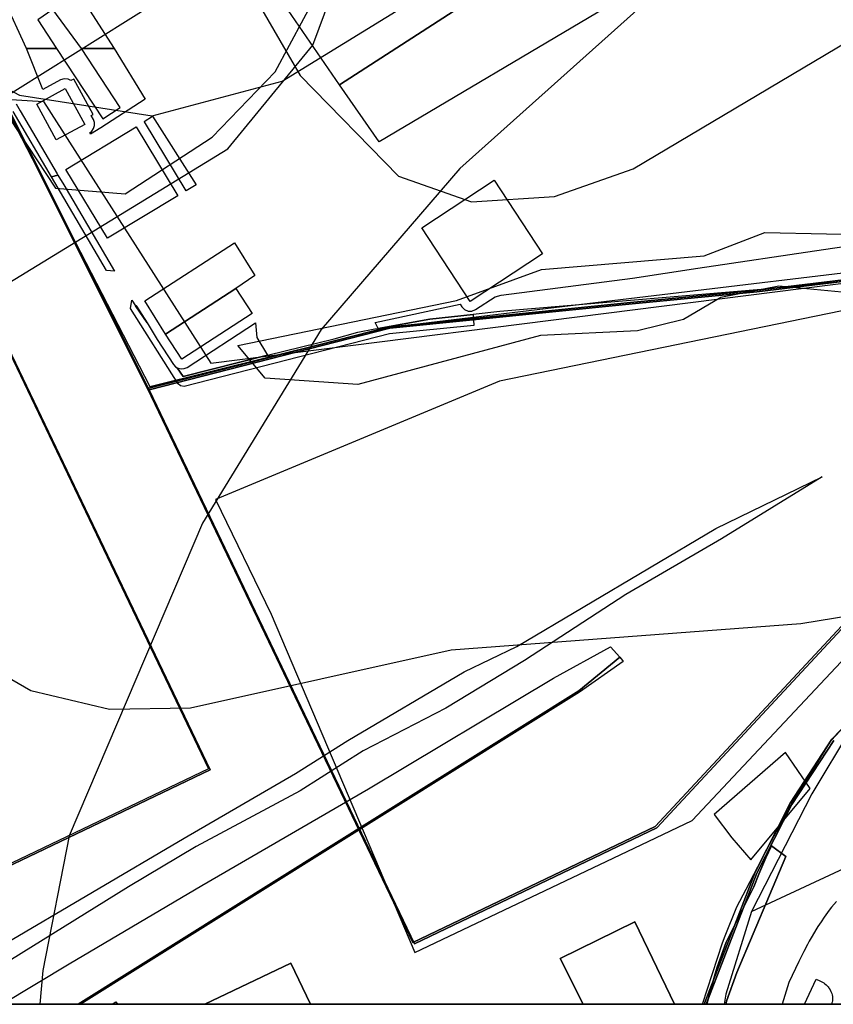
# Model space of a CAD drawing. Header units: metres. Extents: x 15747 to 16863, y 15840 to 16796.
# Tile 4 of 35: x 16114 to 16239, y 15840 to 15990. Entities that reach past the tile are written whole.
import ezdxf

# ---------------------------------------------------------------- set-up
doc = ezdxf.new("R2010")
doc.units = ezdxf.units.M
doc.layers.add('00 Рамка', color=7, linetype='Continuous')
for name, color, linetype, true_color in [('02 Озеленение', 7, 'Continuous', 0xe4efdb), ('03 Существующее использование', 7, 'Continuous', 0x808080), ('04 Земельные участки (ЕГРН)', 7, 'Continuous', 0x1f3fbf), ('05 Застройка', 7, 'Continuous', 0x8c8c8c), ('07 ЗОУИТ и СЗЗ', 7, 'Continuous', 0x000000), ('09 ППТ и ПМТ', 7, 'Continuous', 0x00d000), ('10 ГПЗУ', 7, 'Continuous', 0x7b7bf2), ('11 КРТ', 7, 'Continuous', 0x1f3fbf), ('12 ПЗЗ – территориальные зоны', 7, 'Continuous', 0x000000), ('13 Генплан – функциональные зоны', 7, 'Continuous', 0x000000)]:
    doc.layers.add(name, color=color, linetype=linetype, true_color=true_color)

msp = doc.modelspace()

# ---------------------------------------------------------------- linework, layer by layer
at = {"layer": '00 Рамка'}
msp.add_lwpolyline([(15747.13, 15839.57), (16863.13, 15839.57), (16863.13, 16795.57), (15747.13, 16795.57)], close=True, dxfattribs=at)
at = {"layer": '02 Озеленение', "true_color": 0xe4efdb}
for points in [[(16123.75, 15985.49), (16119.4, 15991.45), (16117.08, 15989.88), (16119.92, 15985.49), (16115.33, 15985.49), (16111.94, 15993.02), (16116.33, 15995.72), (16119.37, 15997.63), (16122.23, 15995.71), (16128.73, 15985.49)], [(16117.86, 15979.24), (16115.33, 15985.49), (16119.92, 15985.49), (16127.02, 15974.8), (16129.64, 15976.5), (16123.75, 15985.49), (16128.73, 15985.49), (16133.49, 15977.8), (16126.68, 15973.41), (16125.15, 15972.42), (16125.02, 15972.65), (16125.34, 15972.9), (16125.61, 15973.29), (16125.74, 15973.74), (16125.73, 15974.21), (16125.57, 15974.65), (16125.23, 15975.27), (16125.52, 15975.43), (16122.56, 15980.85), (16122.12, 15980.61), (16121.7, 15980.83), (16121.12, 15980.89), (16120.56, 15980.71)], [(16139.75, 15963.78), (16139.74, 15963.8), (16133.39, 15974.3), (16133.33, 15974.36), (16134.59, 15975.18), (16141.24, 15964.7)], [(16121.05, 15964.69), (16128.81, 15951.53), (16127.58, 15951.6), (16119.16, 15965.9), (16120.14, 15966.19)], [(16186.92, 15947.62), (16187.83, 15947.83), (16207.9, 15950.45), (16217.89, 15951.98), (16237.04, 15954.81), (16283.36, 15961.64), (16283.67, 15961.21), (16286.92, 15956.56), (16274.73, 15955.14), (16242.21, 15950.18), (16232.97, 15949.17), (16187.61, 15945.36), (16183.57, 15944.92), (16176.94, 15944.21), (16169.04, 15942.78), (16168.62, 15943.67), (16181.6, 15946.45), (16181.84, 15946.08), (16182.25, 15945.66), (16182.79, 15945.43), (16183.38, 15945.43), (16183.92, 15945.65)], [(16135.32, 15941.07), (16135.33, 15941.06), (16137.8, 15937.26), (16138.11, 15936.91), (16138.38, 15936.76), (16139.28, 15935.42), (16152.16, 15938.7), (16162.34, 15941.17), (16165.97, 15942.18), (16168.56, 15942.69), (16169.04, 15942.78), (16176.94, 15944.21), (16183.57, 15944.92), (16183.66, 15943.22), (16170.77, 15941.93), (16139.42, 15933.88), (16138.88, 15934.01), (16138.52, 15934.31), (16131.21, 15945.79), (16131.42, 15947.11), (16131.98, 15946.24), (16133.76, 15943.6), (16135.31, 15941.09)], [(16133.76, 15943.6), (16131.98, 15946.24), (16132.12, 15946.31), (16132.16, 15946.19)], [(16150.3, 15943.6), (16150.55, 15941.38), (16152.16, 15938.7), (16139.28, 15935.42), (16138.38, 15936.76), (16138.52, 15936.68), (16138.98, 15936.58), (16139.44, 15936.63), (16139.87, 15936.82)], [(16096.33, 15839.57), (16097.4, 15840.21), (16139.42, 15864.96), (16156.45, 15874.82), (16164.41, 15879.87), (16182.2, 15890.34), (16190.24, 15894.18), (16220.61, 15912.2), (16236.87, 15920.1), (16221.5, 15910.66), (16206.89, 15902.13), (16191.4, 15892.07), (16179.37, 15884.79), (16166.74, 15878.28), (16157.15, 15872.17), (16141.25, 15863.67), (16130.92, 15857.49), (16111.13, 15845.26), (16101.3, 15839.57)], [(16111.65, 15839.57), (16121.89, 15845.75), (16142.13, 15857.7), (16167.59, 15872.45), (16195.84, 15889.38), (16204.55, 15894.14), (16205.94, 15892.57), (16199.68, 15887.41), (16123.26, 15839.57)], [(16123.26, 15839.57), (16199.68, 15887.41), (16205.94, 15892.57), (16206.38, 15892.06), (16206.48, 15891.93), (16199.8, 15887.24), (16123.65, 15839.57)], [(16231.32, 15862.13), (16229.12, 15863.75), (16228.25, 15861.91), (16227.78, 15860.85), (16227.18, 15859.42), (16226.42, 15857.49), (16222.21, 15849.05), (16220.82, 15845.22), (16220.4, 15843.84), (16219.88, 15841.99), (16219.6, 15840.93), (16219.24, 15839.57), (16222.13, 15839.57), (16222.26, 15840.05), (16223.83, 15844.44)], [(16231.32, 15862.13), (16223.83, 15844.44), (16222.26, 15840.05), (16222.13, 15839.57), (16219.24, 15839.57), (16219.6, 15840.93), (16219.88, 15841.99), (16220.4, 15843.84), (16220.82, 15845.22), (16222.21, 15849.05), (16226.42, 15857.49), (16227.18, 15859.42), (16227.78, 15860.85), (16228.25, 15861.91), (16229.12, 15863.75)], [(16234.13, 15839.57), (16235.93, 15843.41), (16236.52, 15843.14), (16236.81, 15842.99), (16237.09, 15842.83), (16237.22, 15842.74), (16237.47, 15842.54), (16237.59, 15842.43), (16237.75, 15842.25), (16237.87, 15842.1), (16237.94, 15841.99), (16238.08, 15841.77), (16238.19, 15841.53), (16238.31, 15841.2), (16238.36, 15841.03), (16238.41, 15840.78), (16238.43, 15840.66), (16238.44, 15840.42), (16238.44, 15840.3), (16238.43, 15840.12), (16238.37, 15839.88), (16238.34, 15839.79), (16238.26, 15839.61), (16238.23, 15839.57)]]:
    msp.add_lwpolyline(points, close=True, dxfattribs=at)
for points in [[(16113.76, 15977.05), (16114.39, 15975.98), (16120.05, 15966.4), (16120.1, 15966.27), (16120.14, 15966.19), (16119.16, 15965.9), (16113.3, 15975.87)], [(16239.02, 15855.29), (16238.29, 15854.39), (16237.93, 15853.93), (16237.42, 15853.24), (16237.16, 15852.89), (16236.68, 15852.17), (16236.2, 15851.44), (16235.9, 15850.95), (16235.31, 15849.95), (16234.88, 15849.19), (16234.61, 15848.68), (16234.07, 15847.65), (16233.29, 15846.08), (16232.78, 15845.02), (16231.78, 15842.9), (16230.75, 15839.57), (16218.58, 15839.57), (16221.62, 15848.93), (16222.04, 15850.03), (16223.84, 15854.47), (16225.27, 15857.17), (16228.83, 15863.96), (16231.68, 15869.28), (16238.22, 15879.86), (16257.93, 15901.04)]]:
    msp.add_lwpolyline(points, dxfattribs=at)
at = {"layer": '03 Существующее использование', "true_color": 0xc0e3b5}
for points in [[(15747.13, 15960.07), (15747.57, 15839.57), (16325.93, 15839.57), (16863.13, 15841.57), (16863.13, 16651.29), (16862.58, 16795.57), (16281.19, 16795.57), (15747.13, 16793.58)], [(16334.39, 15969.29), (16298.62, 15940.85), (16287.58, 15932.06), (16241.31, 15881.79), (16235.29, 15871.69), (16226.06, 15853.75), (16377.28, 15924.17), (16379.79, 15924.47), (16382.31, 15924.24), (16384.58, 15923.54), (16387.25, 15922.01), (16388.94, 15920.45), (16390.74, 15917.8), (16405.91, 15924.87), (16399.65, 15938.25), (16384.35, 15931.13), (16378.74, 15943.11), (16352.39, 15930.83)], [(16220.35, 15868.53), (16223.07, 15865), (16225.98, 15861.62), (16235.02, 15872.54), (16231.23, 15878.03)]]:
    msp.add_lwpolyline(points, close=True, dxfattribs=at)
at = {"layer": '03 Существующее использование', "true_color": 0xcbb2cc}
for points in [[(16122.94, 16013.43), (16089.72, 15993), (16098.85, 15978.6), (16117.94, 15977.41), (16143.48, 15937.48), (16289.98, 15955.98), (16264.31, 16001.5), (16225.48, 16070.35), (16141.38, 16023.66)], [(16224.78, 16060.26), (16126.86, 15998.54), (16113.3, 16011.19), (16078.37, 15987.32), (16083.76, 15979.09), (16089.44, 15970.43), (16101.31, 15977.5), (16112.42, 15976.71), (16134.11, 15933.4), (16170.85, 15942.79), (16207.86, 15946.55), (16226.86, 15948.37), (16245, 15950.55), (16262.58, 15952.94), (16280.72, 15955.55), (16287.03, 15956.6), (16260.8, 16000.28)]]:
    msp.add_lwpolyline(points, close=True, dxfattribs=at)
at = {"layer": '03 Существующее использование', "true_color": 0xf9e79f}
for points in [[(16289.98, 15955.98), (16298.62, 15940.85), (16287.58, 15932.06), (16241.31, 15881.79), (16235.29, 15871.69), (16226.06, 15853.75), (16222.12, 15841.11), (16221.9, 15839.57), (16097.58, 15839.57), (16029.99, 15980.42), (16044.1, 15987.85), (16062.06, 15956.97), (16098.85, 15978.6), (16117.94, 15977.41), (16143.48, 15937.48)], [(16105.78, 15953.91), (16062.48, 15933.19), (16100.08, 15854.64), (16143.38, 15875.35)], [(16158.72, 15839.57), (16155.72, 15845.84), (16142.6, 15839.57)]]:
    msp.add_lwpolyline(points, close=True, dxfattribs=at)
at = {"layer": '03 Существующее использование', "true_color": 0x808080}
for points in [[(16273.29, 15932.87), (16211.63, 15866.52), (16174.6, 15848.8), (16134.11, 15933.4), (16112.42, 15976.71)], [(16273.29, 15932.87), (16211.63, 15866.52), (16174.6, 15848.8), (16134.11, 15933.4), (16112.42, 15976.71)], [(16105.78, 15953.91), (16143.38, 15875.35), (16100.08, 15854.64)], [(16105.78, 15953.91), (16143.38, 15875.35), (16100.08, 15854.64)], [(16107.29, 15839.57), (16142.6, 15839.57), (16155.72, 15845.84), (16158.72, 15839.57), (16219.14, 15839.57), (16226.89, 15859.57), (16232.22, 15870.1), (16238.61, 15879.86)], [(16107.29, 15839.57), (16142.6, 15839.57), (16155.72, 15845.84), (16158.72, 15839.57), (16219.14, 15839.57), (16226.89, 15859.57), (16232.22, 15870.1), (16238.61, 15879.86)]]:
    msp.add_lwpolyline(points, dxfattribs=at)
at = {"layer": '03 Существующее использование', "true_color": 0xf9e79f}
for points in [[(16439.77, 15927.66), (16424.53, 15920.43), (16420.1, 15929.71), (16406.59, 15923.41), (16405.91, 15924.87), (16399.65, 15938.25), (16384.35, 15931.13), (16378.74, 15943.11), (16352.39, 15930.83), (16334.39, 15969.29), (16298.62, 15940.85), (16287.58, 15932.06), (16241.31, 15881.79), (16235.29, 15871.69), (16226.06, 15853.75), (16222.12, 15841.11), (16221.9, 15839.57), (16442.45, 15839.57)], [(16238.61, 15879.86), (16232.22, 15870.1), (16226.89, 15859.57), (16219.14, 15839.57), (16436.35, 15839.57)]]:
    msp.add_lwpolyline(points, dxfattribs=at)
at = {"layer": '03 Существующее использование', "true_color": 0xc0e3b5}
msp.add_lwpolyline([(16264.45, 15945.98), (16230.22, 15949.21), (16221.4, 15947.5), (16215.69, 15944.13), (16208.63, 15942.42), (16193.84, 15941.7), (16165.94, 15934.21), (16151.81, 15935.16), (16147.6, 15940.18), (16181.03, 15947.01), (16193.97, 15951.76), (16218.85, 15953.87), (16228.09, 15957.42), (16246.92, 15956.99)], dxfattribs=at)
at = {"layer": '03 Существующее использование', "true_color": 0xcde1b7}
msp.add_lwpolyline([(16263.62, 15953.09), (16262.58, 15952.94), (16245, 15950.55), (16226.86, 15948.37), (16207.86, 15946.55), (16170.85, 15942.79), (16134.11, 15933.4), (16174.6, 15848.8), (16211.63, 15866.52), (16273.29, 15932.87)], close=True, dxfattribs=at)
at = {"layer": '03 Существующее использование', "true_color": 0xcfd1eb}
msp.add_lwpolyline([(16144.19, 15916.65), (16152.71, 15899.16), (16174.64, 15847.48), (16208.16, 15863.41), (16217, 15867.62), (16255.4, 15908.49), (16241.65, 15945.83), (16187.59, 15934.7)], close=True, dxfattribs=at)
at = {"layer": '03 Существующее использование', "true_color": 0xd7c6c1}
msp.add_lwpolyline([(16214.28, 15839.57), (16208.24, 15852.15), (16196.86, 15846.58), (16200.36, 15839.57)], close=True, dxfattribs=at)
at = {"layer": '03 Существующее использование', "true_color": 0x808080}
msp.add_lwpolyline([(16208.24, 15852.15), (16214.28, 15839.57), (16200.36, 15839.57), (16196.86, 15846.58)], close=True, dxfattribs=at)
msp.add_lwpolyline([(16208.24, 15852.15), (16214.28, 15839.57), (16200.36, 15839.57), (16196.86, 15846.58)], close=True, dxfattribs=at)
at = {"layer": '04 Земельные участки (ЕГРН)', "true_color": 0x1f3fbf}
for points in [[(16224.78, 16060.26), (16126.86, 15998.54), (16113.3, 16011.19), (16078.37, 15987.32), (16083.76, 15979.09), (16089.44, 15970.43), (16101.31, 15977.5), (16112.42, 15976.71), (16134.11, 15933.4), (16170.85, 15942.79), (16207.86, 15946.55), (16226.86, 15948.37), (16245, 15950.55), (16262.58, 15952.94), (16280.72, 15955.55), (16287.03, 15956.6), (16260.8, 16000.28)], [(16105.78, 15953.91), (16062.48, 15933.19), (16100.08, 15854.64), (16143.38, 15875.35)], [(16263.62, 15953.09), (16262.58, 15952.94), (16245, 15950.55), (16226.86, 15948.37), (16207.86, 15946.55), (16170.85, 15942.79), (16134.11, 15933.4), (16174.6, 15848.8), (16211.63, 15866.52), (16273.29, 15932.87)], [(16214.28, 15839.57), (16208.24, 15852.15), (16196.86, 15846.58), (16200.36, 15839.57)], [(16208.24, 15852.15), (16214.28, 15839.57), (16200.36, 15839.57), (16196.86, 15846.58)], [(16158.72, 15839.57), (16155.72, 15845.84), (16142.6, 15839.57)]]:
    msp.add_lwpolyline(points, close=True, dxfattribs=at)
for points in [[(16273.29, 15932.87), (16211.63, 15866.52), (16174.6, 15848.8), (16134.11, 15933.4), (16112.42, 15976.71)], [(16105.78, 15953.91), (16143.38, 15875.35), (16100.08, 15854.64)], [(16107.29, 15839.57), (16142.6, 15839.57), (16155.72, 15845.84), (16158.72, 15839.57), (16219.14, 15839.57), (16226.89, 15859.57), (16232.22, 15870.1), (16238.61, 15879.86)], [(16238.61, 15879.86), (16232.22, 15870.1), (16226.89, 15859.57), (16219.14, 15839.57), (16436.35, 15839.57)]]:
    msp.add_lwpolyline(points, dxfattribs=at)
at = {"layer": '05 Застройка', "true_color": 0x8c8c8c}
for points in [[(16136.47, 16004.4), (16184.39, 16034.27), (16185.94, 16032.03), (16187.93, 16029.24), (16192.18, 16023.03), (16203.69, 16004.03), (16205.19, 16004.99), (16210.77, 15996.22), (16203.79, 15991.71), (16197.16, 16001.95), (16163.17, 15979.95), (16149.13, 16000.37), (16145.78, 15998.2), (16147.58, 15995.22), (16143.85, 15992.92)], [(16163.17, 15979.95), (16197.16, 16001.95), (16203.79, 15991.71), (16169.19, 15971.28)], [(16116.91, 15977.01), (16121.28, 15979.4), (16124.25, 15973.93), (16119.88, 15971.55)], [(16116.91, 15977.01), (16121.28, 15979.4), (16124.25, 15973.93), (16119.88, 15971.55)], [(16121.38, 15967.04), (16132.11, 15973.53), (16138.46, 15963.02), (16127.74, 15956.53)], [(16186.77, 15965.43), (16194.17, 15954.18), (16183.1, 15946.9), (16175.7, 15958.15)], [(16136.59, 15941.87), (16133.44, 15946.97), (16147.12, 15955.86), (16150.2, 15950.83), (16147.33, 15948.86)], [(16147.33, 15948.86), (16149.8, 15945.06), (16139.06, 15938.08), (16136.59, 15941.87)], [(16128.46, 15839.57), (16128.97, 15839.93), (16129.24, 15839.57)]]:
    msp.add_lwpolyline(points, close=True, dxfattribs=at)
at = {"layer": '07 ЗОУИТ и СЗЗ', "true_color": 0x000000}
for points in [[(15837.46, 16132.3), (15839.73, 16107.66), (15844.59, 16091.88), (15903.1, 15974.41), (15911.38, 15961.11), (15927.46, 15943.96), (15947.1, 15931.04), (15969.21, 15923.06), (15992.57, 15920.46), (16015.89, 15923.39), (16037.89, 15931.68), (16219.61, 16045.52), (16237.54, 16062.56), (16250.73, 16083.49), (16256.49, 16098.97), (16260.17, 16123.43), (16257.73, 16148.05), (16249.32, 16171.31), (16233.01, 16199.59)], [(16146.61, 16002.62), (16148.19, 15996.86), (16157.16, 15981.38), (16172.16, 15966), (16183.3, 15962.1), (16195.96, 15962.94), (16208, 15967.13), (16278.84, 16009.28), (16337.4, 16039.85), (16357.25, 16047.69), (16427.16, 16086.94), (16435.55, 16093.42), (16440.03, 16101.6), (16441.97, 16109.71), (16440.24, 16119.44), (16435.94, 16129.12), (16413.77, 16164.72), (16407.41, 16169.31), (16391.46, 16170.32), (16321.09, 16125.42), (16226.56, 16060.93), (16154.25, 16015.81), (16147.29, 16008.14), (16146.61, 16002.62)], [(16065.66, 16053.73), (16066.77, 16041.41), (16070.86, 16029.74), (16094.13, 15992.4), (16103.34, 15984.14), (16114.28, 15978.38), (16134.56, 15975.25), (16154.39, 15980.53), (16223.5, 16023.01), (16237.05, 16038.42), (16241.75, 16049.86), (16243.51, 16062.1), (16242.21, 16074.4), (16237.93, 16086.01), (16213.94, 16123.23), (16204.67, 16131.41), (16193.67, 16137.07), (16173.36, 16140.02), (16153.58, 16134.56), (16083.07, 16089.93), (16070.57, 16073.65), (16066.63, 16061.93), (16065.66, 16053.73)], [(16101.73, 15895.71), (16116, 15887.5), (16128.03, 15884.65), (16140.4, 15884.83), (16180.21, 15893.68), (16233.6, 15897.73), (16303.73, 15909.19), (16318.13, 15917.15), (16326.8, 15925.97), (16333.04, 15936.65), (16336.94, 15952.64), (16335.44, 15969.03), (16330.85, 15980.52), (16310.14, 16011.85), (16294.22, 16043.32), (16267.73, 16086.27), (16252.93, 16101.59), (16241.87, 16107.12), (16229.79, 16109.77), (16213.37, 16108.57), (16201.81, 16104.18), (16124.31, 16054.65), (16099.74, 16049.68)], [(16012.26, 16016.97), (16013.24, 16008.77), (16017.18, 15997.05), (16042.2, 15955.78), (16058.45, 15943.25), (16078.36, 15938.31), (16090.68, 15939.38), (16102.36, 15943.45), (16146.08, 15970.17), (16159.08, 15986.04), (16164.56, 16000.82), (16166.49, 16013.02), (16165.37, 16025.33), (16161.26, 16037), (16137.74, 16074.65), (16121.4, 16087.06), (16101.45, 16091.87), (16089.14, 16090.71), (16077.49, 16086.55), (16030.13, 16057.08), (16017.44, 16040.96), (16013.35, 16029.29), (16012.26, 16016.97)], [(16039.19, 16055.92), (16060.09, 16017.2), (16089.23, 15971.21), (16100.59, 15977.49), (16111.33, 15977.01), (16119.8, 15964.21), (16130.4, 15963.3), (16143.68, 15971.99), (16153.34, 15981.96), (16159.89, 15994.2), (16162.81, 16007.78), (16162.65, 16021.84), (16159.79, 16035.42), (16146.91, 16060.79), (16135.05, 16076.2), (16117.87, 16087.84), (16097.44, 16091.48), (16077.3, 16086.51), (16043.25, 16065.25), (16039.52, 16060.2), (16039.19, 16055.92)], [(16528.47, 16078.44), (16419.74, 16028.15), (16402.15, 16031.76), (16379, 16049.28), (16359.5, 16056.8), (16338.86, 16060.1), (16316.32, 16058.62), (16282.99, 16046.99), (16267.42, 16038.76), (16240.81, 16020.28), (16181.5, 15967.17), (16160.36, 15942.6), (16142.21, 15913.04), (16121.86, 15865.31), (16117.85, 15844.72), (16117.39, 15839.57)], [(16079.33, 15988.33), (16078.67, 15987.09), (16089.31, 15971.17), (16100.58, 15977.4), (16112.16, 15976.6), (16134.17, 15933.91), (16170.43, 15942.93), (16288.37, 15957.05), (16291.82, 15958.29), (16292.95, 15961.68), (16269.89, 16004.3), (16239.2, 16055.21), (16228.76, 16060.84), (16224.78, 16060.49), (16127.64, 15999.38), (16112.86, 16010.95), (16079.33, 15988.33)]]:
    msp.add_lwpolyline(points, dxfattribs=at)
at = {"layer": '09 ППТ и ПМТ', "true_color": 0xf5a623}
msp.add_lwpolyline([(16863.13, 16795.57), (16863.13, 15840.33), (16861.54, 15839.57), (15747.13, 15839.57), (15747.13, 16121.89), (15968.4, 16245.04), (16159.69, 16367.66), (15769.74, 16795.57), (16427.14, 16795.57), (16560.47, 16640.36), (16598.54, 16671.71), (16720.23, 16788.25), (16732.18, 16795.57)], close=True, dxfattribs=at)
at = {"layer": '09 ППТ и ПМТ', "true_color": 0xf0503c}
for points in [[(16475.26, 16237.24), (16540.93, 16100.99), (16552.22, 16077.57), (16560.9, 16059.55), (16596.6, 15985.49), (16666.56, 15840.35), (16666.98, 15839.57), (16699.55, 15839.57), (16863.13, 15917.86), (16863.13, 15876.28), (16786.42, 15839.57), (15747.13, 15839.57), (15747.13, 15867.09), (15936.06, 15985.49), (15974.84, 16009.79), (15983.9, 16015.47), (15991.86, 16020.46), (16076.6, 16073.56), (16161.34, 16126.66), (16246.08, 16179.76), (16330.82, 16232.86), (16417.79, 16287.39)], [(16524.65, 16063.64), (16494.63, 16046.04), (16459.43, 16025.41), (16394.83, 15992.02), (16356.92, 15972.7), (16331.07, 15959.32), (16321.25, 15954.24), (16319.82, 15954.13), (16311.98, 15948.25), (16304.13, 15942.38), (16283.05, 15926.58), (16254.92, 15897.32), (16238.35, 15880.04), (16231.96, 15870.28), (16226.63, 15859.75), (16218.82, 15839.57), (16633.64, 15839.57), (16620.81, 15866.19), (16577.39, 15956.27), (16563.31, 15985.49), (16533.97, 16046.35), (16525.41, 16064.12)]]:
    msp.add_lwpolyline(points, close=True, dxfattribs=at)
at = {"layer": '09 ППТ и ПМТ', "true_color": 0xff3fb4}
for points in [[(16112.16, 15976.89), (16133.85, 15933.58), (16170.59, 15942.97), (16207.6, 15946.73), (16226.6, 15948.55), (16244.74, 15950.73)], [(16254.92, 15897.32), (16238.35, 15880.04), (16231.96, 15870.28), (16226.63, 15859.75), (16218.82, 15839.57), (15747.13, 15839.57)]]:
    msp.add_lwpolyline(points, dxfattribs=at)
at = {"layer": '10 ГПЗУ', "true_color": 0x7b7bf2}
for points in [[(16112.16, 15976.89), (16133.85, 15933.58), (16174.34, 15848.98), (16211.37, 15866.7), (16273.03, 15933.05)], [(16112.16, 15976.89), (16133.85, 15933.58), (16174.34, 15848.98), (16211.37, 15866.7), (16273.03, 15933.05)], [(16112.16, 15976.89), (16133.85, 15933.58), (16174.34, 15848.98), (16211.37, 15866.7), (16273.03, 15933.05)], [(16254.92, 15897.32), (16238.35, 15880.04), (16231.96, 15870.28), (16226.63, 15859.75), (16218.82, 15839.57), (16107.12, 15839.57)], [(16254.92, 15897.32), (16238.35, 15880.04), (16231.96, 15870.28), (16226.63, 15859.75), (16218.82, 15839.57), (16107.12, 15839.57)], [(16254.92, 15897.32), (16238.35, 15880.04), (16231.96, 15870.28), (16226.63, 15859.75), (16218.82, 15839.57), (16107.12, 15839.57)], [(16436.16, 15839.57), (16218.82, 15839.57), (16226.63, 15859.75), (16231.96, 15870.28), (16238.35, 15880.04), (16254.92, 15897.32)]]:
    msp.add_lwpolyline(points, dxfattribs=at)
for points in [[(16105.52, 15954.09), (16143.12, 15875.53), (16099.82, 15854.81), (16062.22, 15933.37)], [(16263.36, 15953.27), (16273.03, 15933.05), (16211.37, 15866.7), (16174.34, 15848.98), (16133.85, 15933.58), (16170.59, 15942.97), (16207.6, 15946.73), (16226.6, 15948.55), (16244.74, 15950.73), (16262.32, 15953.12)]]:
    msp.add_lwpolyline(points, close=True, dxfattribs=at)
at = {"layer": '11 КРТ', "true_color": 0x1f3fbf}
msp.add_lwpolyline([(16459.43, 16025.41), (16394.83, 15992.02), (16356.92, 15972.7), (16351.58, 15982.02), (16349.72, 15984.37), (16346.14, 15982.58), (16343.97, 15979.56), (16321.48, 15969.21), (16298.77, 15960.7), (16295.02, 15958.79), (16293.12, 15957.83), (16286.77, 15956.78), (16280.46, 15955.73), (16262.32, 15953.12), (16244.74, 15950.73), (16226.6, 15948.55), (16207.6, 15946.73), (16170.59, 15942.97), (16133.85, 15933.58), (16112.16, 15976.89)], dxfattribs=at)
at = {"layer": '12 ПЗЗ – территориальные зоны', "true_color": 0x000000}
for points in [[(16459.43, 16025.41), (16394.83, 15992.02), (16356.92, 15972.7), (16351.58, 15982.02), (16349.72, 15984.37), (16346.14, 15982.58), (16343.97, 15979.56), (16321.48, 15969.21), (16298.77, 15960.7), (16295.02, 15958.79), (16293.12, 15957.83), (16286.77, 15956.78), (16280.46, 15955.73), (16263.36, 15953.27), (16262.32, 15953.12), (16244.74, 15950.73), (16226.6, 15948.55), (16207.6, 15946.73), (16170.59, 15942.97), (16133.85, 15933.58), (16112.16, 15976.89)], [(16112.16, 15976.89), (16133.85, 15933.58), (16170.59, 15942.97), (16207.6, 15946.73), (16226.6, 15948.55), (16244.74, 15950.73)], [(16254.92, 15897.32), (16238.35, 15880.04), (16231.96, 15870.28), (16226.63, 15859.75), (16218.82, 15839.57), (16107.12, 15839.57)], [(16436.16, 15839.57), (16218.82, 15839.57), (16226.63, 15859.75), (16231.96, 15870.28), (16238.35, 15880.04), (16254.92, 15897.32)]]:
    msp.add_lwpolyline(points, dxfattribs=at)
at = {"layer": '13 Генплан – функциональные зоны', "true_color": 0x3c3c3c}
msp.add_lwpolyline([(16863.13, 15917.88), (16699.54, 15839.57), (15897.16, 15839.57), (15900.67, 15841.77), (15866.64, 15895.92), (15912.23, 15924.49), (15996.96, 15977.65), (16081.7, 16030.69), (16166.43, 16083.84), (16251.16, 16136.88), (16335.89, 16190.03), (16420.62, 16243.07), (16470.65, 16274.09), (16501.79, 16298.22), (16580.96, 16359.38), (16660.02, 16420.54), (16739.08, 16481.8), (16818.25, 16542.96), (16863.13, 16577.68)], close=True, dxfattribs=at)

doc.saveas('drawing.dxf')
